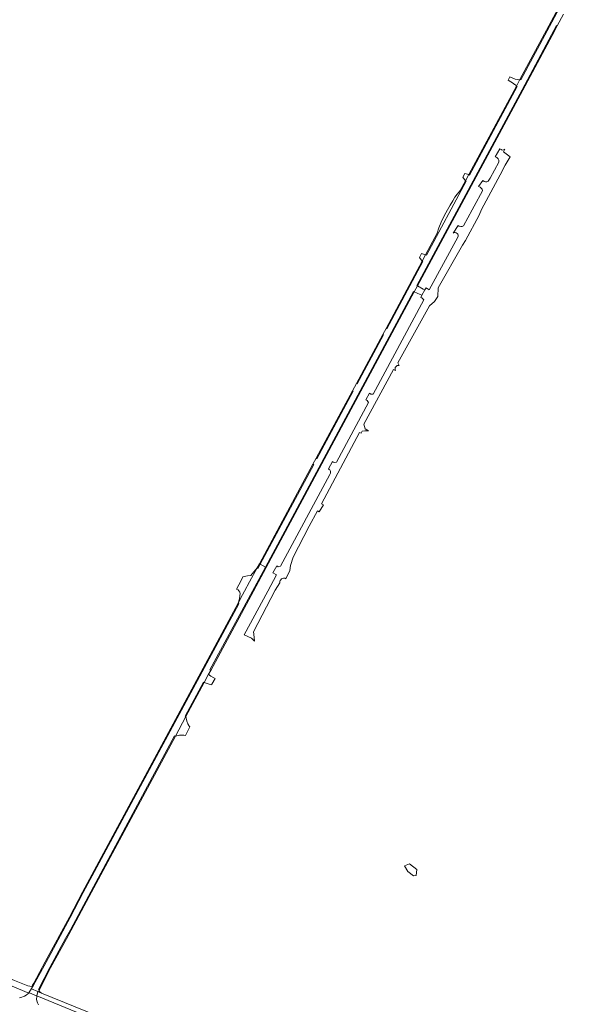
# Model space of a CAD drawing. Header units: metres. Extents: x 151213 to 156373, y 469495 to 475754.
# Tile 107 of 230: x 152441 to 152784, y 473251 to 473844. Entities that reach past the tile are written whole.
import ezdxf

# ---------------------------------------------------------------- set-up
doc = ezdxf.new("R2010")
doc.units = ezdxf.units.M
for name, color, linetype, lineweight in [('B-WE-VH-GESLOTENVERHARDING_ASFALT-GV', 252, 'Continuous', 18), ('B-WE-VH-GESLOTENVERHARDING_BETON-GV', 252, 'Continuous', 18), ('B-WE-VH-HALFVERHARDING-GV', 252, 'Continuous', 18), ('B-WE-VH-OPENVERHARDING_BETONSTRAATSTEEN-GV', 252, 'Continuous', 18)]:
    doc.layers.add(name, color=color, linetype=linetype, lineweight=lineweight)

msp = doc.modelspace()

# ---------------------------------------------------------------- linework, layer by layer
at = {"layer": 'B-WE-VH-GESLOTENVERHARDING_ASFALT-GV', "flags": 128}
for points in [[(152741.781, 473807.848), (152742.221, 473807.611), (152759.532, 473839.843), (152780.257, 473878.382), (152784.106, 473885.537), (152783.666, 473885.774), (152779.817, 473878.619), (152759.092, 473840.08)], [(152743.026, 473801.724), (152679.627, 473683.834), (152680.067, 473683.597), (152743.467, 473801.488), (152761.107, 473834.437), (152764.224, 473840.228), (152763.784, 473840.465), (152760.666, 473834.673)], [(152710.981, 473750.615), (152711.421, 473750.378), (152740.091, 473803.646), (152739.651, 473803.883)], [(152708.993, 473746.923), (152705.866, 473741.115), (152705.175, 473740.272), (152704.045, 473738.866), (152702.617, 473737.049), (152701.288, 473734.901), (152699.671, 473732.188), (152698.187, 473729.507), (152696.171, 473725.742), (152694.421, 473722.087), (152692.971, 473718.51), (152692.014, 473715.383), (152685.02, 473702.391), (152685.46, 473702.154), (152709.433, 473746.686)], [(152682.92, 473698.49), (152661.171, 473658.088), (152661.611, 473657.851), (152683.36, 473698.253)], [(152581.331, 473500), (152588.983, 473514.229), (152678.134, 473680.002), (152677.694, 473680.239), (152588.564, 473514.457), (152580.783, 473500), (152555.23, 473452.521), (152555.655, 473452.255), (152555.67, 473452.284)], [(152643.764, 473624.698), (152659.618, 473654.148), (152659.178, 473654.385), (152643.324, 473624.935)], [(152619.077, 473579.893), (152619.517, 473579.656), (152641.403, 473620.313), (152640.963, 473620.55)], [(152617.189, 473576.387), (152584.928, 473516.459), (152583.607, 473514.004), (152584.001, 473513.663), (152585.37, 473516.2), (152617.629, 473576.15)], [(152452.569, 473260.028), (152452.123, 473260.254), (152458.826, 473273.508), (152468.347, 473290.919), (152471.206, 473296.147), (152482.064, 473316.472), (152533.952, 473412.956), (152534.392, 473412.719), (152540.694, 473424.437), (152540.254, 473424.674), (152551.276, 473445.169), (152551.716, 473444.932), (152554.401, 473449.924), (152555.655, 473452.255), (152555.23, 473452.521), (152580.783, 473500), (152588.564, 473514.457), (152585.37, 473516.2), (152584.001, 473513.663), (152583.607, 473514.004), (152579.077, 473505.589), (152576.068, 473500), (152574.821, 473497.683), (152572.1, 473492.628), (152572.544, 473492.399), (152478.97, 473318.575), (152471.026, 473303.466), (152456.575, 473276.6), (152448.855, 473262.516), (152448.383, 473261.904), (152447.717, 473260.752), (152447.901, 473260.671), (152451.713, 473258.996), (152452.018, 473258.862), (152452.504, 473258.648), (152453.878, 473258.045), (152452.788, 473258.811), (152452.318, 473259.52)], [(152448.855, 473262.516), (152456.575, 473276.6), (152471.026, 473303.466), (152478.97, 473318.575), (152572.544, 473492.399), (152572.1, 473492.628), (152478.529, 473318.81), (152470.585, 473303.701), (152456.136, 473276.839), (152449.156, 473264.106), (152448.462, 473262.839), (152447.988, 473261.974), (152448.383, 473261.904)], [(152551.276, 473445.169), (152540.254, 473424.674), (152540.694, 473424.437), (152540.756, 473424.552), (152551.716, 473444.932)], [(152482.064, 473316.472), (152471.206, 473296.147), (152468.347, 473290.919), (152458.826, 473273.508), (152452.123, 473260.254), (152452.569, 473260.028), (152453.731, 473262.325), (152459.269, 473273.275), (152468.786, 473290.679), (152471.646, 473295.909), (152482.505, 473316.236), (152534.392, 473412.719), (152533.952, 473412.956)], [(152451.713, 473258.996), (152447.901, 473260.671), (152447.717, 473260.752), (152446.296, 473258.294), (152446.65, 473258.137), (152450.86, 473256.41), (152451.019, 473256.341)]]:
    msp.add_lwpolyline(points, close=True, dxfattribs=at)
for points in [[(152780.257, 473878.382), (152759.532, 473839.843), (152742.221, 473807.611), (152741.781, 473807.848), (152739.651, 473803.883), (152740.091, 473803.646), (152711.421, 473750.378), (152710.981, 473750.615), (152708.993, 473746.923), (152709.433, 473746.686), (152685.46, 473702.154), (152685.02, 473702.391), (152682.92, 473698.49), (152683.36, 473698.253), (152661.611, 473657.851), (152661.171, 473658.088), (152659.178, 473654.385), (152659.618, 473654.148), (152643.764, 473624.698), (152643.324, 473624.935), (152640.963, 473620.55), (152641.403, 473620.313), (152619.517, 473579.656), (152619.077, 473579.893), (152617.189, 473576.387), (152617.629, 473576.15), (152585.37, 473516.2), (152588.564, 473514.457), (152677.694, 473680.239), (152678.134, 473680.002), (152680.067, 473683.597), (152679.627, 473683.834), (152743.026, 473801.724), (152760.666, 473834.673), (152763.784, 473840.465), (152764.224, 473840.228), (152768.006, 473847.255)], [(152452.049, 473251.093), (152451.418, 473252.234), (152450.964, 473253.452), (152450.727, 473254.371), (152450.953, 473256.088), (152451.019, 473256.341), (152450.86, 473256.41), (152446.65, 473258.137), (152446.296, 473258.294), (152446.14, 473258.025), (152445.667, 473257.521), (152444.58, 473256.86), (152443.55, 473256.3), (152441.46, 473255.39), (152440.55, 473255.14)]]:
    msp.add_lwpolyline(points, dxfattribs=at)
at = {"layer": 'B-WE-VH-GESLOTENVERHARDING_BETON-GV', "flags": 128}
for points in [[(152099.859, 473398.548), (152149.019, 473378.776), (152197.165, 473359.112), (152200.942, 473357.512), (152215.147, 473351.779), (152218.923, 473350.252), (152246.23, 473339.246), (152311.968, 473312.491), (152377.298, 473286.036), (152436.162, 473262.173), (152446.14, 473258.025), (152446.296, 473258.294), (152447.717, 473260.752), (152448.383, 473261.904)], [(152448.383, 473261.904), (152447.988, 473261.974), (152445.611, 473262.391), (152437.568, 473265.604), (152378.773, 473289.466), (152313.409, 473315.983), (152247.649, 473342.743), (152220.343, 473353.778), (152216.526, 473355.338), (152202.439, 473361.093), (152198.586, 473362.644), (152150.513, 473382.116), (152104.51, 473400.736)], [(152507.22, 473236.33), (152453.89, 473258.04), (152453.878, 473258.045), (152452.504, 473258.648), (152452.018, 473258.862), (152451.713, 473258.996), (152451.019, 473256.341), (152558.18, 473212.36)]]:
    msp.add_lwpolyline(points, dxfattribs=at)
at = {"layer": 'B-WE-VH-HALFVERHARDING-GV', "flags": 128}
for points in [[(152669.07, 473635.678), (152668.329, 473637.324), (152687.379, 473671.587), (152690.308, 473674.323), (152692.284, 473677.332), (152692.645, 473682.53), (152707.273, 473708.225), (152708.967, 473711.039), (152717.131, 473726.173), (152718.612, 473729.709), (152731.181, 473753.188), (152731.211, 473753.244), (152732.825, 473756.214), (152735.967, 473761.413), (152731.789, 473764.337), (152732.652, 473765.879)], [(152729.751, 473766.138), (152726.946, 473761.292)], [(152728.971, 473758.208), (152723.753, 473748.545), (152722.637, 473746.633)], [(152719.431, 473747.059), (152716.913, 473743.381)], [(152719.163, 473740.933), (152714.12, 473731.615), (152712.965, 473729.481), (152707.778, 473719.897)], [(152704.516, 473720.014), (152701.5, 473715.49)], [(152704.48, 473712.9), (152687.05, 473681.36), (152685.299, 473682.512), (152684.543, 473681.26), (152682.761, 473678.116), (152682.081, 473676.773), (152682.699, 473676.548), (152683.846, 473675.226), (152653.37, 473618.48), (152652.03, 473618.55), (152651.183, 473619.07), (152649.061, 473615.05), (152649.78, 473614.67), (152650.57, 473613.49), (152631.337, 473577.615), (152630.272, 473577.426), (152629.397, 473577.669), (152628.942, 473578.063), (152626.531, 473573.541)], [(152600.837, 473507.445), (152603.336, 473512.444), (152603.764, 473515.364), (152605.272, 473520.484), (152614.956, 473538.979), (152619.877, 473548.226), (152620.935, 473547.644), (152623.555, 473551.872), (152622.271, 473552.591), (152645.248, 473595.479), (152646.133, 473594.932), (152646.747, 473596.137), (152648.497, 473596.477), (152650.619, 473596.377), (152648.606, 473597.619), (152647.746, 473600.529), (152665.728, 473633.385), (152666.921, 473632.834)], [(152627.322, 473570.125), (152597.71, 473514.89), (152596.36, 473514.63), (152595.385, 473515.183), (152593.127, 473510.922), (152595.21, 473509.71), (152589.961, 473500), (152575.767, 473473.739), (152580.207, 473471.584), (152582.059, 473469.865), (152581.583, 473474.114), (152581.341, 473475.535), (152594.464, 473500.458), (152597.224, 473505.002)]]:
    msp.add_lwpolyline(points, dxfattribs=at)
at = {"layer": 'B-WE-VH-HALFVERHARDING-GV'}
for points in [[(152732.652, 473765.879, -0.3932254), (152729.751, 473766.138)], [(152726.946, 473761.292, -0.4254282), (152728.971, 473758.208)], [(152722.637, 473746.633, -0.3404854), (152719.431, 473747.059)], [(152716.913, 473743.381, -0.3516967), (152719.163, 473740.933)], [(152707.778, 473719.897, -0.381115), (152704.516, 473720.014)], [(152701.5, 473715.49, -0.705269), (152704.48, 473712.9)], [(152666.921, 473632.834, -0.7043711), (152669.07, 473635.678)], [(152626.531, 473573.541, -0.438875), (152627.322, 473570.125)], [(152597.224, 473505.002, -0.5999359), (152600.837, 473507.445)]]:
    msp.add_lwpolyline(points, format="xyb", dxfattribs=at)
at = {"layer": 'B-WE-VH-HALFVERHARDING-GV', "flags": 128}
msp.add_lwpolyline([(152679.264, 473328.865), (152679.661, 473332.371), (152675.233, 473335.833), (152672.385, 473334.619), (152674.369, 473331.246), (152677.676, 473328.666)], close=True, dxfattribs=at)
at = {"layer": 'B-WE-VH-OPENVERHARDING_BETONSTRAATSTEEN-GV', "flags": 128}
for points in [[(152741.781, 473807.848), (152741.01, 473807.76), (152740.13, 473807.83), (152738.91, 473808.13), (152735.76, 473809.44), (152734.672, 473807.404), (152736.23, 473806.54), (152737.8, 473805.54), (152738.55, 473804.93), (152739.08, 473804.6), (152739.36, 473804.4), (152739.54, 473804.1), (152739.651, 473803.883)], [(152708.993, 473746.923), (152710.981, 473750.615), (152708.55, 473751.255), (152707.346, 473749.062)], [(152685.02, 473702.391), (152682.461, 473703.139), (152681.243, 473700.842), (152682.92, 473698.49)], [(152684.543, 473681.26), (152683.524, 473681.73), (152680.067, 473683.597), (152678.134, 473680.002), (152681.799, 473678.535), (152682.761, 473678.116)], [(152576.068, 473500), (152579.077, 473505.589), (152583.607, 473514.004), (152579.813, 473509.455), (152577.735, 473509.242), (152575.044, 473508.606), (152573.918, 473506.266), (152571.279, 473501.22), (152572.133, 473500.775), (152572.662, 473500.094), (152573.119, 473499.262), (152573.327, 473498.555), (152573.244, 473497.058), (152572.995, 473495.394), (152572.1, 473492.628), (152574.821, 473497.683)], [(152558.349, 473447.405), (152557.571, 473447.83), (152555.671, 473448.742), (152554.875, 473449.376), (152554.401, 473449.924), (152551.716, 473444.932), (152554.142, 473444.21), (152556.235, 473443.512), (152556.432, 473443.921)], [(152543.179, 473418.383), (152542.74, 473418.69), (152542.47, 473419.08), (152541.94, 473420.1), (152541.28, 473421.78), (152540.694, 473424.437), (152534.392, 473412.719), (152536.83, 473413.28), (152537.31, 473413.33), (152537.71, 473413.33), (152539.49, 473413.23), (152540.553, 473413.022)]]:
    msp.add_lwpolyline(points, close=True, dxfattribs=at)

doc.saveas('drawing.dxf')
